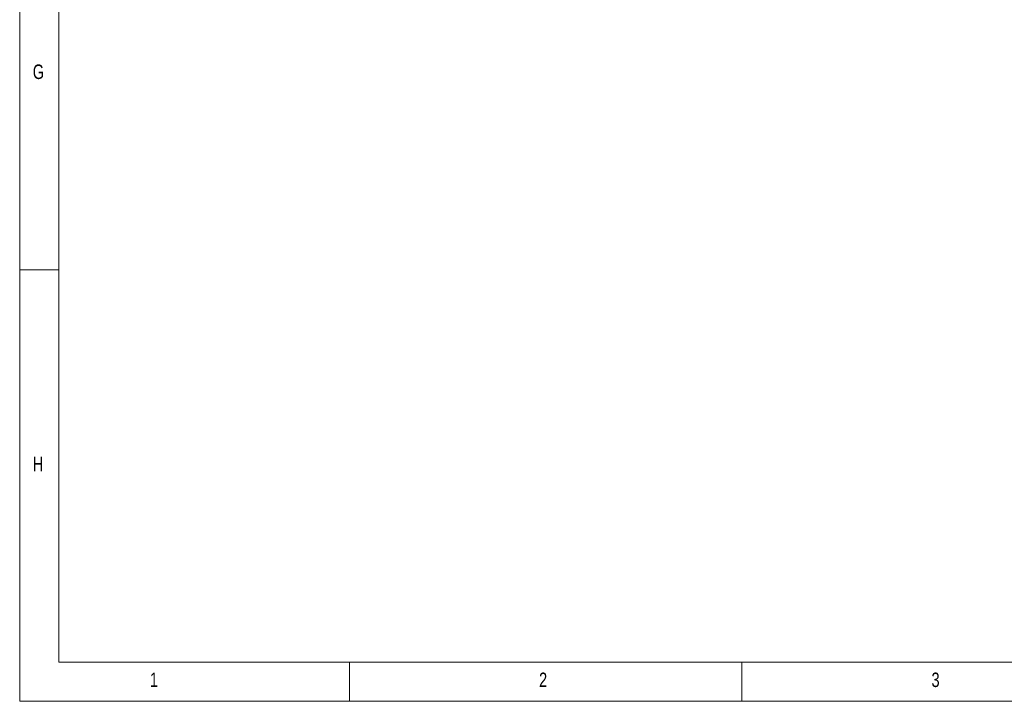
# Model space of a CAD drawing. Header units: millimetres. Extents: x 5 to 595, y 5 to 415.
# Tile 1 of 68: x 5 to 130, y 5 to 92. Entities that reach past the tile are written whole.
import ezdxf

# ---------------------------------------------------------------- set-up
doc = ezdxf.new("R2010")
doc.units = ezdxf.units.MM
doc.layers.add('NOTES', color=6, linetype='Continuous')
doc.styles.add('SLDTEXTSTYLE0', font='TXT', dxfattribs={"width": 0.75})

msp = doc.modelspace()

# ---------------------------------------------------------------- linework, layer by layer
at = {"color": 7, "linetype": 'Continuous', "lineweight": 18}
for p, q in [((5, 415), (5, 5)), ((10, 410), (10, 10)), ((10, 60), (5, 60)), ((10, 10), (584, 10)), ((47, 5), (47, 10)), ((97, 10), (97, 5)), ((5, 5), (589, 5))]:
    msp.add_line(p, q, dxfattribs=at)

# ---------------------------------------------------------------- texts
at = {"layer": 'NOTES', "color": 211, "char_height": 1.8521, "attachment_point": 1, "style": 'SLDTEXTSTYLE0'}
for s, insert in [('G', (6.6667, 86.168)), ('H', (6.6667, 36.168)), ('1', (21.5833, 8.668)), ('2', (71.1667, 8.668)), ('3', (121.1667, 8.668))]:
    msp.add_mtext(s, dxfattribs=dict(at, insert=insert))

doc.saveas('drawing.dxf')
